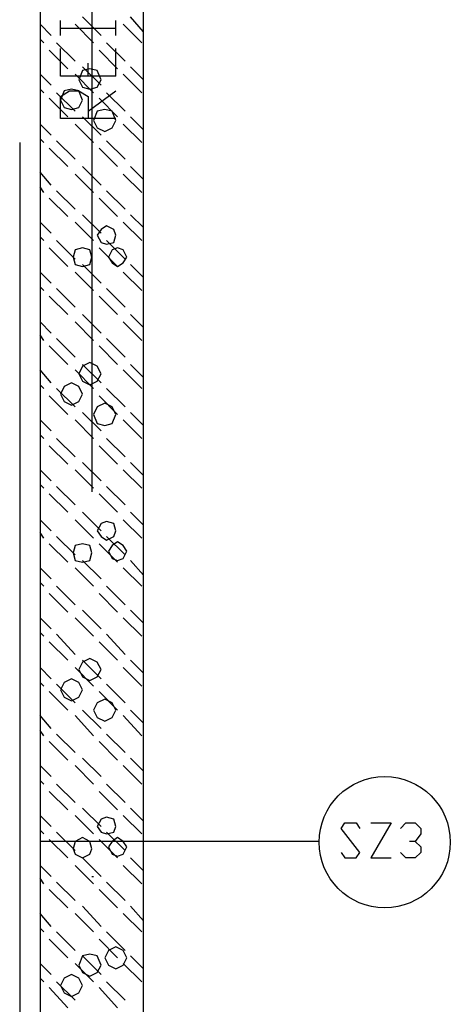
# Model space of a CAD drawing. Header units: millimetres. Extents: x 46 to 491, y -41 to 547.
# Tile 130 of 140: x 407 to 417, y 129 to 151. Entities that reach past the tile are written whole.
import ezdxf

# ---------------------------------------------------------------- set-up
doc = ezdxf.new("R2010")
doc.units = ezdxf.units.MM
doc.header["$LTSCALE"] = 10
doc.layers.add('xref', color=252, linetype='Continuous')

# ---------------------------------------------------------------- blocks, each defined once
blk = doc.blocks.new('stacja')
at = {"color": 9, "lineweight": 25}
for points in [[(355.684667, 99.441), (354.414667, 99.441), (354.414667, 100.076)], [(355.684667, 98.467333), (354.414667, 98.467333), (354.414667, 98.975333), (354.626334, 99.102333), (354.838, 99.102333), (355.049667, 98.975333), (355.049667, 98.467333)], [(355.049667, 98.636666), (355.684667, 99.102333)], [(353.483334, 97.917), (353.483334, 47.963666)], [(360.849334, 81.661), (360.934, 81.534), (361.188, 81.534), (361.272667, 81.661), (360.849334, 82.211333), (360.934, 82.338333), (361.188, 82.338333), (361.272667, 82.211333)], [(361.526667, 82.338333), (361.992334, 82.338333), (361.526667, 81.534), (361.992334, 81.534)], [(362.204, 82.211333), (362.331, 82.338333), (362.542667, 82.338333), (362.669667, 82.211333), (362.669667, 82.084333), (362.542667, 81.915), (362.415667, 81.915)], [(362.542667, 81.915), (362.669667, 81.788), (362.669667, 81.661), (362.542667, 81.534), (362.331, 81.534), (362.204, 81.661)]]:
    blk.add_lwpolyline(points, dxfattribs=at)
for points in [[(355.346, 99.356333), (355.261334, 99.568), (355.092, 99.610333), (354.922667, 99.568), (354.838, 99.356333), (354.922667, 99.187), (355.092, 99.144666), (355.261334, 99.187)], [(354.922667, 98.890666), (354.838, 99.102333), (354.668667, 99.144666), (354.499334, 99.102333), (354.414667, 98.890666), (354.499334, 98.721333), (354.668667, 98.679), (354.838, 98.721333)], [(355.684667, 98.425), (355.6, 98.636666), (355.430667, 98.679), (355.261334, 98.636666), (355.176667, 98.425), (355.261334, 98.255666), (355.430667, 98.171), (355.6, 98.255666)], [(355.684667, 95.800333), (355.642334, 95.927333), (355.473, 96.012), (355.346, 95.927333), (355.261334, 95.800333), (355.346, 95.631), (355.473, 95.588666), (355.642334, 95.631)], [(355.134334, 95.292333), (355.092, 95.461666), (354.922667, 95.504), (354.753334, 95.461666), (354.711, 95.292333), (354.753334, 95.123), (354.922667, 95.080666), (355.092, 95.123)], [(355.938667, 95.292333), (355.854, 95.461666), (355.727, 95.504), (355.6, 95.461666), (355.515334, 95.292333), (355.6, 95.165333), (355.727, 95.080666), (355.854, 95.165333)], [(355.346, 92.625333), (355.261334, 92.794666), (355.092, 92.879333), (354.922667, 92.794666), (354.838, 92.625333), (354.922667, 92.456), (355.092, 92.371333), (355.261334, 92.456)], [(354.922667, 92.159666), (354.838, 92.329), (354.668667, 92.413666), (354.499334, 92.329), (354.414667, 92.159666), (354.499334, 91.990333), (354.668667, 91.905666), (354.838, 91.990333)], [(355.684667, 91.694), (355.6, 91.863333), (355.430667, 91.948), (355.261334, 91.863333), (355.176667, 91.694), (355.261334, 91.482333), (355.430667, 91.44), (355.6, 91.482333)], [(355.684667, 89.027), (355.642334, 89.196333), (355.473, 89.238666), (355.346, 89.196333), (355.261334, 89.027), (355.346, 88.9), (355.473, 88.815333), (355.642334, 88.9)], [(355.134334, 88.519), (355.092, 88.688333), (354.922667, 88.730666), (354.753334, 88.688333), (354.711, 88.519), (354.753334, 88.349666), (354.922667, 88.307333), (355.092, 88.349666)], [(355.938667, 88.561333), (355.854, 88.688333), (355.727, 88.773), (355.6, 88.688333), (355.515334, 88.561333), (355.6, 88.392), (355.727, 88.349666), (355.854, 88.392)], [(355.346, 85.852), (355.261334, 86.021333), (355.092, 86.106), (354.922667, 86.021333), (354.838, 85.852), (354.922667, 85.682666), (355.092, 85.598), (355.261334, 85.682666)], [(354.922667, 85.386333), (354.838, 85.555666), (354.668667, 85.640333), (354.499334, 85.555666), (354.414667, 85.386333), (354.499334, 85.217), (354.668667, 85.132333), (354.838, 85.217)], [(355.684667, 84.920666), (355.6, 85.09), (355.430667, 85.174666), (355.261334, 85.09), (355.176667, 84.920666), (355.261334, 84.751333), (355.430667, 84.666666), (355.6, 84.751333)], [(355.684667, 82.253666), (355.642334, 82.423), (355.473, 82.465333), (355.346, 82.423), (355.261334, 82.253666), (355.346, 82.126666), (355.473, 82.084333), (355.642334, 82.126666)], [(355.134334, 81.745666), (355.092, 81.915), (354.922667, 81.999666), (354.753334, 81.915), (354.711, 81.745666), (354.753334, 81.618666), (354.922667, 81.534), (355.092, 81.618666)], [(355.938667, 81.788), (355.854, 81.915), (355.727, 81.999666), (355.6, 81.915), (355.515334, 81.788), (355.6, 81.618666), (355.727, 81.576333), (355.854, 81.618666)], [(355.938667, 79.248), (355.854, 79.417333), (355.684667, 79.502), (355.515334, 79.417333), (355.430667, 79.248), (355.515334, 79.078666), (355.684667, 78.994), (355.854, 79.078666)], [(355.346, 79.078666), (355.261334, 79.290333), (355.092, 79.332666), (354.922667, 79.290333), (354.838, 79.078666), (354.922667, 78.909333), (355.092, 78.824666), (355.261334, 78.909333)], [(354.922667, 78.613), (354.838, 78.782333), (354.668667, 78.867), (354.499334, 78.782333), (354.414667, 78.613), (354.499334, 78.443666), (354.668667, 78.359), (354.838, 78.443666)]]:
    blk.add_lwpolyline(points, close=True, dxfattribs=at)
blk.add_circle((361.844167, 81.893833), 1.502833, dxfattribs=at)
for points in [[(355.134334, 113.538), (355.134334, 113.538), (355.134334, 89.916), (355.134334, 89.916)], [(356.319667, 45.085), (356.319667, 45.085), (356.319667, 108.500333), (356.319667, 108.500333)], [(353.949, 106.087333), (353.949, 106.087333), (353.949, 47.498), (353.949, 47.498)], [(354.203, 100.372333), (354.203, 100.372333), (353.949, 100.626333), (353.949, 100.626333)], [(354.414667, 100.372333), (354.414667, 100.372333), (354.414667, 100.711), (354.414667, 100.711)], [(355.176667, 100.203), (355.176667, 100.203), (354.753334, 100.626333), (354.753334, 100.626333)], [(355.346, 100.372333), (355.346, 100.372333), (354.922667, 100.795666), (354.922667, 100.795666)], [(355.684667, 100.372333), (355.684667, 100.372333), (355.684667, 100.711), (355.684667, 100.711)], [(356.277334, 100.203), (356.277334, 100.203), (355.854, 100.626333), (355.854, 100.626333)], [(356.319667, 100.457), (356.319667, 100.457), (356.023334, 100.795666), (356.023334, 100.795666)], [(354.414667, 100.541666), (354.414667, 100.541666), (355.684667, 100.541666), (355.684667, 100.541666)], [(354.033667, 100.203), (354.033667, 100.203), (353.949, 100.287666), (353.949, 100.287666)], [(354.753334, 99.779666), (354.753334, 99.779666), (354.33, 100.203), (354.33, 100.203)], [(355.896334, 99.779666), (355.896334, 99.779666), (355.473, 100.203), (355.473, 100.203)], [(354.584, 99.610333), (354.584, 99.610333), (354.160667, 100.033666), (354.160667, 100.033666)], [(355.727, 99.610333), (355.727, 99.610333), (355.303667, 100.033666), (355.303667, 100.033666)], [(355.684667, 99.441), (355.684667, 99.441), (355.684667, 100.076), (355.684667, 100.076)], [(355.049667, 99.441), (355.049667, 99.441), (355.049667, 99.737333), (355.049667, 99.737333)], [(354.203, 99.229333), (354.203, 99.229333), (353.949, 99.483333), (353.949, 99.483333)], [(355.176667, 99.06), (355.176667, 99.06), (354.753334, 99.483333), (354.753334, 99.483333)], [(355.346, 99.229333), (355.346, 99.229333), (354.922667, 99.652666), (354.922667, 99.652666)], [(356.277334, 99.06), (356.277334, 99.06), (355.854, 99.483333), (355.854, 99.483333)], [(356.319667, 99.356333), (356.319667, 99.356333), (356.023334, 99.652666), (356.023334, 99.652666)], [(354.033667, 99.06), (354.033667, 99.06), (353.949, 99.144666), (353.949, 99.144666)], [(354.753334, 98.636666), (354.753334, 98.636666), (354.33, 99.06), (354.33, 99.06)], [(355.896334, 98.636666), (355.896334, 98.636666), (355.473, 99.06), (355.473, 99.06)], [(354.584, 98.509666), (354.584, 98.509666), (354.160667, 98.933), (354.160667, 98.933)], [(355.727, 98.509666), (355.727, 98.509666), (355.303667, 98.933), (355.303667, 98.933)], [(354.203, 98.086333), (354.203, 98.086333), (353.949, 98.340333), (353.949, 98.340333)], [(355.176667, 97.917), (355.176667, 97.917), (354.753334, 98.340333), (354.753334, 98.340333)], [(355.346, 98.086333), (355.346, 98.086333), (354.922667, 98.509666), (354.922667, 98.509666)], [(356.277334, 97.917), (356.277334, 97.917), (355.854, 98.340333), (355.854, 98.340333)], [(356.319667, 98.213333), (356.319667, 98.213333), (356.023334, 98.509666), (356.023334, 98.509666)], [(354.033667, 97.917), (354.033667, 97.917), (353.949, 98.001666), (353.949, 98.001666)], [(354.753334, 97.536), (354.753334, 97.536), (354.33, 97.959333), (354.33, 97.959333)], [(355.896334, 97.536), (355.896334, 97.536), (355.473, 97.959333), (355.473, 97.959333)], [(354.584, 97.366666), (354.584, 97.366666), (354.160667, 97.79), (354.160667, 97.79)], [(355.727, 97.366666), (355.727, 97.366666), (355.303667, 97.79), (355.303667, 97.79)], [(354.203, 96.943333), (354.203, 96.943333), (353.949, 97.239666), (353.949, 97.239666)], [(355.176667, 96.774), (355.176667, 96.774), (354.753334, 97.197333), (354.753334, 97.197333)], [(355.346, 96.943333), (355.346, 96.943333), (354.922667, 97.366666), (354.922667, 97.366666)], [(356.277334, 96.774), (356.277334, 96.774), (355.854, 97.197333), (355.854, 97.197333)], [(356.319667, 97.070333), (356.319667, 97.070333), (356.023334, 97.366666), (356.023334, 97.366666)], [(354.033667, 96.774), (354.033667, 96.774), (353.949, 96.901), (353.949, 96.901)], [(354.753334, 96.393), (354.753334, 96.393), (354.33, 96.816333), (354.33, 96.816333)], [(355.896334, 96.393), (355.896334, 96.393), (355.473, 96.816333), (355.473, 96.816333)], [(354.584, 96.223666), (354.584, 96.223666), (354.160667, 96.647), (354.160667, 96.647)], [(355.727, 96.223666), (355.727, 96.223666), (355.303667, 96.647), (355.303667, 96.647)], [(354.203, 95.842666), (354.203, 95.842666), (353.949, 96.096666), (353.949, 96.096666)], [(355.176667, 95.673333), (355.176667, 95.673333), (354.753334, 96.096666), (354.753334, 96.096666)], [(355.346, 95.842666), (355.346, 95.842666), (354.922667, 96.266), (354.922667, 96.266)], [(356.277334, 95.673333), (356.277334, 95.673333), (355.854, 96.096666), (355.854, 96.096666)], [(356.319667, 95.969666), (356.319667, 95.969666), (356.023334, 96.266), (356.023334, 96.266)], [(354.033667, 95.673333), (354.033667, 95.673333), (353.949, 95.758), (353.949, 95.758)], [(354.753334, 95.25), (354.753334, 95.25), (354.33, 95.673333), (354.33, 95.673333)], [(355.896334, 95.25), (355.896334, 95.25), (355.473, 95.673333), (355.473, 95.673333)], [(354.584, 95.080666), (354.584, 95.080666), (354.160667, 95.504), (354.160667, 95.504)], [(355.727, 95.080666), (355.727, 95.080666), (355.303667, 95.504), (355.303667, 95.504)], [(354.203, 94.699666), (354.203, 94.699666), (353.949, 94.953666), (353.949, 94.953666)], [(355.176667, 94.530333), (355.176667, 94.530333), (354.753334, 94.953666), (354.753334, 94.953666)], [(355.346, 94.699666), (355.346, 94.699666), (354.922667, 95.123), (354.922667, 95.123)], [(356.277334, 94.530333), (356.277334, 94.530333), (355.854, 94.953666), (355.854, 94.953666)], [(356.319667, 94.826666), (356.319667, 94.826666), (356.023334, 95.123), (356.023334, 95.123)], [(354.033667, 94.530333), (354.033667, 94.530333), (353.949, 94.615), (353.949, 94.615)], [(354.753334, 94.149333), (354.753334, 94.149333), (354.33, 94.572666), (354.33, 94.572666)], [(355.896334, 94.149333), (355.896334, 94.149333), (355.473, 94.572666), (355.473, 94.572666)], [(354.584, 93.98), (354.584, 93.98), (354.160667, 94.403333), (354.160667, 94.403333)], [(355.727, 93.98), (355.727, 93.98), (355.303667, 94.403333), (355.303667, 94.403333)], [(354.203, 93.556666), (354.203, 93.556666), (353.949, 93.810666), (353.949, 93.810666)], [(355.176667, 93.387333), (355.176667, 93.387333), (354.753334, 93.810666), (354.753334, 93.810666)], [(355.346, 93.556666), (355.346, 93.556666), (354.922667, 93.98), (354.922667, 93.98)], [(356.277334, 93.387333), (356.277334, 93.387333), (355.854, 93.810666), (355.854, 93.810666)], [(356.319667, 93.683666), (356.319667, 93.683666), (356.023334, 93.98), (356.023334, 93.98)], [(354.033667, 93.387333), (354.033667, 93.387333), (353.949, 93.514333), (353.949, 93.514333)], [(354.753334, 93.006333), (354.753334, 93.006333), (354.33, 93.429666), (354.33, 93.429666)], [(355.896334, 93.006333), (355.896334, 93.006333), (355.473, 93.429666), (355.473, 93.429666)], [(354.584, 92.837), (354.584, 92.837), (354.160667, 93.260333), (354.160667, 93.260333)], [(355.727, 92.837), (355.727, 92.837), (355.303667, 93.260333), (355.303667, 93.260333)], [(354.203, 92.413666), (354.203, 92.413666), (353.949, 92.71), (353.949, 92.71)], [(355.176667, 92.286666), (355.176667, 92.286666), (354.753334, 92.71), (354.753334, 92.71)], [(355.346, 92.413666), (355.346, 92.413666), (354.922667, 92.837), (354.922667, 92.837)], [(356.277334, 92.286666), (356.277334, 92.286666), (355.854, 92.71), (355.854, 92.71)], [(356.319667, 92.540666), (356.319667, 92.540666), (356.023334, 92.837), (356.023334, 92.837)], [(354.033667, 92.286666), (354.033667, 92.286666), (353.949, 92.371333), (353.949, 92.371333)], [(354.753334, 91.863333), (354.753334, 91.863333), (354.33, 92.286666), (354.33, 92.286666)], [(355.896334, 91.863333), (355.896334, 91.863333), (355.473, 92.286666), (355.473, 92.286666)], [(354.584, 91.694), (354.584, 91.694), (354.160667, 92.117333), (354.160667, 92.117333)], [(355.727, 91.694), (355.727, 91.694), (355.303667, 92.117333), (355.303667, 92.117333)], [(354.203, 91.313), (354.203, 91.313), (353.949, 91.567), (353.949, 91.567)], [(355.176667, 91.143666), (355.176667, 91.143666), (354.753334, 91.567), (354.753334, 91.567)], [(355.346, 91.313), (355.346, 91.313), (354.922667, 91.736333), (354.922667, 91.736333)], [(356.277334, 91.143666), (356.277334, 91.143666), (355.854, 91.567), (355.854, 91.567)], [(356.319667, 91.44), (356.319667, 91.44), (356.023334, 91.736333), (356.023334, 91.736333)], [(354.033667, 91.143666), (354.033667, 91.143666), (353.949, 91.228333), (353.949, 91.228333)], [(354.753334, 90.720333), (354.753334, 90.720333), (354.33, 91.143666), (354.33, 91.143666)], [(355.896334, 90.720333), (355.896334, 90.720333), (355.473, 91.143666), (355.473, 91.143666)], [(354.584, 90.551), (354.584, 90.551), (354.160667, 90.974333), (354.160667, 90.974333)], [(355.727, 90.551), (355.727, 90.551), (355.303667, 90.974333), (355.303667, 90.974333)], [(354.203, 90.17), (354.203, 90.17), (353.949, 90.424), (353.949, 90.424)], [(355.176667, 90.000666), (355.176667, 90.000666), (354.753334, 90.424), (354.753334, 90.424)], [(355.346, 90.17), (355.346, 90.17), (354.922667, 90.593333), (354.922667, 90.593333)], [(356.277334, 90.000666), (356.277334, 90.000666), (355.854, 90.424), (355.854, 90.424)], [(356.319667, 90.297), (356.319667, 90.297), (356.023334, 90.593333), (356.023334, 90.593333)], [(354.033667, 90.000666), (354.033667, 90.000666), (353.949, 90.085333), (353.949, 90.085333)], [(354.753334, 89.619666), (354.753334, 89.619666), (354.33, 90.043), (354.33, 90.043)], [(355.896334, 89.619666), (355.896334, 89.619666), (355.473, 90.043), (355.473, 90.043)], [(354.584, 89.450333), (354.584, 89.450333), (354.160667, 89.873666), (354.160667, 89.873666)], [(355.727, 89.450333), (355.727, 89.450333), (355.303667, 89.873666), (355.303667, 89.873666)], [(355.346, 89.027), (355.346, 89.027), (354.922667, 89.450333), (354.922667, 89.450333)], [(356.319667, 89.154), (356.319667, 89.154), (356.023334, 89.450333), (356.023334, 89.450333)], [(354.203, 89.027), (354.203, 89.027), (353.949, 89.281), (353.949, 89.281)], [(355.176667, 88.857666), (355.176667, 88.857666), (354.753334, 89.281), (354.753334, 89.281)], [(356.277334, 88.857666), (356.277334, 88.857666), (355.854, 89.281), (355.854, 89.281)], [(354.033667, 88.857666), (354.033667, 88.857666), (353.949, 88.984666), (353.949, 88.984666)], [(354.753334, 88.476666), (354.753334, 88.476666), (354.33, 88.9), (354.33, 88.9)], [(355.896334, 88.476666), (355.896334, 88.476666), (355.473, 88.9), (355.473, 88.9)], [(354.584, 88.307333), (354.584, 88.307333), (354.160667, 88.730666), (354.160667, 88.730666)], [(355.727, 88.307333), (355.727, 88.307333), (355.303667, 88.730666), (355.303667, 88.730666)], [(354.203, 87.926333), (354.203, 87.926333), (353.949, 88.180333), (353.949, 88.180333)], [(355.176667, 87.757), (355.176667, 87.757), (354.753334, 88.180333), (354.753334, 88.180333)], [(355.346, 87.926333), (355.346, 87.926333), (354.922667, 88.349666), (354.922667, 88.349666)], [(356.277334, 87.757), (356.277334, 87.757), (355.854, 88.180333), (355.854, 88.180333)], [(356.319667, 88.011), (356.319667, 88.011), (356.023334, 88.349666), (356.023334, 88.349666)], [(354.033667, 87.757), (354.033667, 87.757), (353.949, 87.841666), (353.949, 87.841666)], [(354.753334, 87.333666), (354.753334, 87.333666), (354.33, 87.757), (354.33, 87.757)], [(355.896334, 87.333666), (355.896334, 87.333666), (355.473, 87.757), (355.473, 87.757)], [(354.584, 87.164333), (354.584, 87.164333), (354.160667, 87.587666), (354.160667, 87.587666)], [(355.727, 87.164333), (355.727, 87.164333), (355.303667, 87.587666), (355.303667, 87.587666)], [(355.346, 86.783333), (355.346, 86.783333), (354.922667, 87.206666), (354.922667, 87.206666)], [(356.319667, 86.910333), (356.319667, 86.910333), (356.023334, 87.206666), (356.023334, 87.206666)], [(354.203, 86.783333), (354.203, 86.783333), (353.949, 87.037333), (353.949, 87.037333)], [(355.176667, 86.614), (355.176667, 86.614), (354.753334, 87.037333), (354.753334, 87.037333)], [(356.277334, 86.614), (356.277334, 86.614), (355.854, 87.037333), (355.854, 87.037333)], [(354.033667, 86.614), (354.033667, 86.614), (353.949, 86.698666), (353.949, 86.698666)], [(354.753334, 86.190666), (354.753334, 86.190666), (354.33, 86.656333), (354.33, 86.656333)], [(355.896334, 86.190666), (355.896334, 86.190666), (355.473, 86.656333), (355.473, 86.656333)], [(354.584, 86.063666), (354.584, 86.063666), (354.160667, 86.487), (354.160667, 86.487)], [(355.727, 86.063666), (355.727, 86.063666), (355.303667, 86.487), (355.303667, 86.487)], [(355.346, 85.640333), (355.346, 85.640333), (354.922667, 86.063666), (354.922667, 86.063666)], [(356.319667, 85.767333), (356.319667, 85.767333), (356.023334, 86.063666), (356.023334, 86.063666)], [(354.203, 85.640333), (354.203, 85.640333), (353.949, 85.894333), (353.949, 85.894333)], [(355.176667, 85.471), (355.176667, 85.471), (354.753334, 85.894333), (354.753334, 85.894333)], [(356.277334, 85.471), (356.277334, 85.471), (355.854, 85.894333), (355.854, 85.894333)], [(354.033667, 85.471), (354.033667, 85.471), (353.949, 85.555666), (353.949, 85.555666)], [(354.753334, 85.09), (354.753334, 85.09), (354.33, 85.513333), (354.33, 85.513333)], [(355.896334, 85.09), (355.896334, 85.09), (355.473, 85.513333), (355.473, 85.513333)], [(354.584, 84.920666), (354.584, 84.920666), (354.160667, 85.344), (354.160667, 85.344)], [(355.727, 84.920666), (355.727, 84.920666), (355.303667, 85.344), (355.303667, 85.344)], [(354.203, 84.497333), (354.203, 84.497333), (353.949, 84.793666), (353.949, 84.793666)], [(355.176667, 84.328), (355.176667, 84.328), (354.753334, 84.793666), (354.753334, 84.793666)], [(355.346, 84.497333), (355.346, 84.497333), (354.922667, 84.920666), (354.922667, 84.920666)], [(356.277334, 84.328), (356.277334, 84.328), (355.854, 84.793666), (355.854, 84.793666)], [(356.319667, 84.624333), (356.319667, 84.624333), (356.023334, 84.920666), (356.023334, 84.920666)], [(354.033667, 84.328), (354.033667, 84.328), (353.949, 84.455), (353.949, 84.455)], [(354.753334, 83.947), (354.753334, 83.947), (354.33, 84.370333), (354.33, 84.370333)], [(355.896334, 83.947), (355.896334, 83.947), (355.473, 84.370333), (355.473, 84.370333)], [(354.584, 83.777666), (354.584, 83.777666), (354.160667, 84.201), (354.160667, 84.201)], [(355.727, 83.777666), (355.727, 83.777666), (355.303667, 84.201), (355.303667, 84.201)], [(355.346, 83.396666), (355.346, 83.396666), (354.922667, 83.82), (354.922667, 83.82)], [(356.319667, 83.523666), (356.319667, 83.523666), (356.023334, 83.82), (356.023334, 83.82)], [(354.203, 83.396666), (354.203, 83.396666), (353.949, 83.650666), (353.949, 83.650666)], [(355.176667, 83.227333), (355.176667, 83.227333), (354.753334, 83.650666), (354.753334, 83.650666)], [(356.277334, 83.227333), (356.277334, 83.227333), (355.854, 83.650666), (355.854, 83.650666)], [(354.033667, 83.227333), (354.033667, 83.227333), (353.949, 83.312), (353.949, 83.312)], [(354.753334, 82.804), (354.753334, 82.804), (354.33, 83.227333), (354.33, 83.227333)], [(355.896334, 82.804), (355.896334, 82.804), (355.473, 83.227333), (355.473, 83.227333)], [(354.584, 82.634666), (354.584, 82.634666), (354.160667, 83.058), (354.160667, 83.058)], [(355.727, 82.634666), (355.727, 82.634666), (355.303667, 83.058), (355.303667, 83.058)], [(355.346, 82.253666), (355.346, 82.253666), (354.922667, 82.677), (354.922667, 82.677)], [(356.319667, 82.380666), (356.319667, 82.380666), (356.023334, 82.677), (356.023334, 82.677)], [(354.203, 82.253666), (354.203, 82.253666), (353.949, 82.507666), (353.949, 82.507666)], [(355.176667, 82.084333), (355.176667, 82.084333), (354.753334, 82.507666), (354.753334, 82.507666)], [(356.277334, 82.084333), (356.277334, 82.084333), (355.854, 82.507666), (355.854, 82.507666)], [(354.033667, 82.084333), (354.033667, 82.084333), (353.949, 82.169), (353.949, 82.169)], [(354.753334, 81.703333), (354.753334, 81.703333), (354.33, 82.126666), (354.33, 82.126666)], [(355.896334, 81.703333), (355.896334, 81.703333), (355.473, 82.126666), (355.473, 82.126666)], [(360.341334, 81.915), (360.341334, 81.915), (353.949, 81.915), (353.949, 81.915)], [(354.584, 81.534), (354.584, 81.534), (354.160667, 81.957333), (354.160667, 81.957333)], [(355.727, 81.534), (355.727, 81.534), (355.303667, 81.957333), (355.303667, 81.957333)], [(355.346, 81.110666), (355.346, 81.110666), (354.922667, 81.534), (354.922667, 81.534)], [(356.319667, 81.237666), (356.319667, 81.237666), (356.023334, 81.534), (356.023334, 81.534)], [(354.203, 81.110666), (354.203, 81.110666), (353.949, 81.364666), (353.949, 81.364666)], [(355.176667, 80.941333), (355.176667, 80.941333), (354.753334, 81.364666), (354.753334, 81.364666)], [(356.277334, 80.941333), (356.277334, 80.941333), (355.854, 81.364666), (355.854, 81.364666)], [(354.033667, 80.941333), (354.033667, 80.941333), (353.949, 81.068333), (353.949, 81.068333)], [(354.753334, 80.560333), (354.753334, 80.560333), (354.33, 80.983666), (354.33, 80.983666)], [(355.134334, 81.110666), (355.134334, 81.110666), (355.176667, 81.110666), (355.176667, 81.110666)], [(355.896334, 80.560333), (355.896334, 80.560333), (355.473, 80.983666), (355.473, 80.983666)], [(354.584, 80.391), (354.584, 80.391), (354.160667, 80.814333), (354.160667, 80.814333)], [(355.727, 80.391), (355.727, 80.391), (355.303667, 80.814333), (355.303667, 80.814333)], [(355.346, 79.967666), (355.346, 79.967666), (354.922667, 80.433333), (354.922667, 80.433333)], [(356.319667, 80.094666), (356.319667, 80.094666), (356.023334, 80.433333), (356.023334, 80.433333)], [(354.203, 79.967666), (354.203, 79.967666), (353.949, 80.264), (353.949, 80.264)], [(355.176667, 79.840666), (355.176667, 79.840666), (354.753334, 80.264), (354.753334, 80.264)], [(356.277334, 79.840666), (356.277334, 79.840666), (355.854, 80.264), (355.854, 80.264)], [(354.033667, 79.840666), (354.033667, 79.840666), (353.949, 79.925333), (353.949, 79.925333)], [(354.753334, 79.417333), (354.753334, 79.417333), (354.33, 79.840666), (354.33, 79.840666)], [(355.896334, 79.417333), (355.896334, 79.417333), (355.473, 79.840666), (355.473, 79.840666)], [(354.584, 79.248), (354.584, 79.248), (354.160667, 79.671333), (354.160667, 79.671333)], [(355.727, 79.248), (355.727, 79.248), (355.303667, 79.671333), (355.303667, 79.671333)], [(355.346, 78.867), (355.346, 78.867), (354.922667, 79.290333), (354.922667, 79.290333)], [(356.319667, 78.994), (356.319667, 78.994), (356.023334, 79.290333), (356.023334, 79.290333)], [(354.203, 78.867), (354.203, 78.867), (353.949, 79.121), (353.949, 79.121)], [(355.176667, 78.697666), (355.176667, 78.697666), (354.753334, 79.121), (354.753334, 79.121)], [(356.277334, 78.697666), (356.277334, 78.697666), (355.854, 79.121), (355.854, 79.121)], [(354.033667, 78.697666), (354.033667, 78.697666), (353.949, 78.782333), (353.949, 78.782333)], [(354.584, 78.105), (354.584, 78.105), (354.160667, 78.570666), (354.160667, 78.570666)], [(354.753334, 78.274333), (354.753334, 78.274333), (354.33, 78.697666), (354.33, 78.697666)], [(355.727, 78.105), (355.727, 78.105), (355.303667, 78.570666), (355.303667, 78.570666)], [(355.896334, 78.274333), (355.896334, 78.274333), (355.473, 78.697666), (355.473, 78.697666)]]:
    blk.add_open_spline(points, degree=3, dxfattribs=at)

msp = doc.modelspace()

# ---------------------------------------------------------------- block references
at = {"layer": 'xref'}
msp.add_blockref('stacja', (53.992334, 50.410128), dxfattribs=at)

doc.saveas('drawing.dxf')
